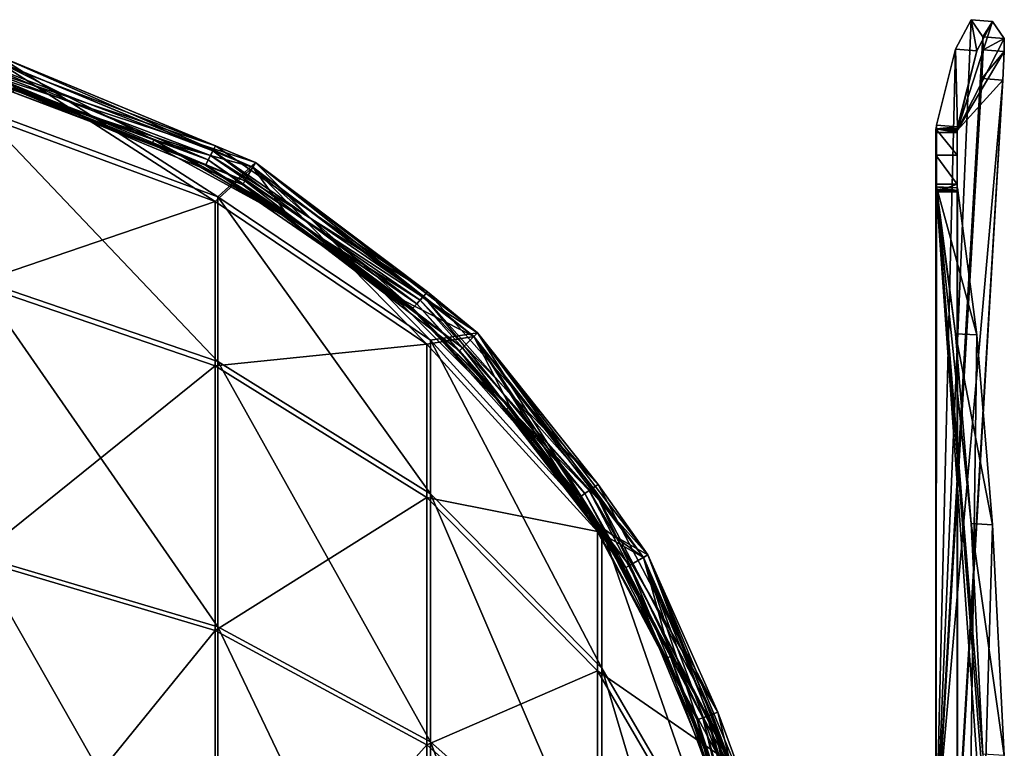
# Model space of a CAD drawing. Extents: x -1448 to 108, y -535 to 375.
# Tile 147 of 147: x -138 to -46, y 307 to 375. Entities that reach past the tile are written whole.
import ezdxf

# ---------------------------------------------------------------- set-up
doc = ezdxf.new("R2010")
doc.units = 0
doc.header["$LTSCALE"] = 33.374815
for name, color, linetype in [('169', 7, 'CONTINUOUS'), ('170', 7, 'CONTINUOUS'), ('183', 7, 'CONTINUOUS'), ('184', 7, 'CONTINUOUS'), ('185', 7, 'CONTINUOUS'), ('186', 7, 'CONTINUOUS'), ('187', 7, 'CONTINUOUS'), ('188', 7, 'CONTINUOUS'), ('189', 7, 'CONTINUOUS'), ('190', 7, 'CONTINUOUS'), ('191', 7, 'CONTINUOUS'), ('192', 7, 'CONTINUOUS'), ('193', 7, 'CONTINUOUS'), ('194', 7, 'CONTINUOUS'), ('446', 7, 'CONTINUOUS'), ('447', 7, 'CONTINUOUS'), ('450', 7, 'CONTINUOUS'), ('476', 7, 'CONTINUOUS'), ('480', 7, 'CONTINUOUS'), ('481', 7, 'CONTINUOUS'), ('482', 7, 'CONTINUOUS'), ('483', 7, 'CONTINUOUS'), ('484', 7, 'CONTINUOUS'), ('485', 7, 'CONTINUOUS'), ('490', 7, 'CONTINUOUS'), ('492', 7, 'CONTINUOUS'), ('493', 7, 'CONTINUOUS'), ('495', 7, 'CONTINUOUS'), ('497', 7, 'CONTINUOUS'), ('499', 7, 'CONTINUOUS'), ('500', 7, 'CONTINUOUS'), ('501', 7, 'CONTINUOUS'), ('502', 7, 'CONTINUOUS'), ('503', 7, 'CONTINUOUS'), ('505', 7, 'CONTINUOUS')]:
    doc.layers.add(name, color=color, linetype=linetype)

msp = doc.modelspace()

# ---------------------------------------------------------------- linework, layer by layer
at = {"layer": '169', "color": 7, "linetype": 'CONTINUOUS'}
for points in [[(-141.949, 366.679, -71.822), (-119.295, 358.301, -73.724), (-139.989, 371.576, -120), (-141.949, 366.679, -71.822)], [(-139.989, 371.576, -120), (-119.295, 358.301, -73.724), (-115.75, 361.536, -120), (-139.989, 371.576, -120)], [(-119.295, 358.301, -73.724), (-141.949, 366.679, -71.822), (-119.295, 342.873, -29.492), (-119.295, 358.301, -73.724)], [(-141.949, 366.679, -71.822), (-141.949, 350.617, -25.772), (-119.295, 342.873, -29.492), (-141.949, 366.679, -71.822)], [(-119.295, 358.301, -73.724), (-99.356, 344.879, -76.772), (-115.75, 361.536, -120), (-119.295, 358.301, -73.724)], [(-115.75, 361.536, -120), (-99.356, 344.879, -76.772), (-94.936, 345.564, -120), (-115.75, 361.536, -120)], [(-99.356, 344.879, -76.772), (-119.295, 358.301, -73.724), (-99.356, 330.468, -35.453), (-99.356, 344.879, -76.772)], [(-119.295, 358.301, -73.724), (-119.295, 342.873, -29.492), (-99.356, 330.468, -35.453), (-119.295, 358.301, -73.724)], [(-141.949, 324.702, 15.544), (-119.295, 317.981, 10.192), (-141.949, 350.617, -25.772), (-141.949, 324.702, 15.544)], [(-141.949, 350.617, -25.772), (-119.295, 317.981, 10.192), (-119.295, 342.873, -29.492), (-141.949, 350.617, -25.772)], [(-99.356, 344.879, -76.772), (-83.29, 327.195, -80.787), (-94.936, 345.564, -120), (-99.356, 344.879, -76.772)], [(-94.936, 345.564, -120), (-83.29, 327.195, -80.787), (-78.964, 324.75, -120), (-94.936, 345.564, -120)], [(-83.29, 327.195, -80.787), (-99.356, 344.879, -76.772), (-83.29, 314.122, -43.307), (-83.29, 327.195, -80.787)], [(-99.356, 344.879, -76.772), (-99.356, 330.468, -35.453), (-83.29, 314.122, -43.307), (-99.356, 344.879, -76.772)], [(-119.295, 317.981, 10.192), (-99.356, 307.215, 1.618), (-119.295, 342.873, -29.492), (-119.295, 317.981, 10.192)], [(-119.295, 342.873, -29.492), (-99.356, 307.215, 1.618), (-99.356, 330.468, -35.453), (-119.295, 342.873, -29.492)], [(-99.356, 307.215, 1.618), (-83.29, 293.029, -9.679), (-99.356, 330.468, -35.453), (-99.356, 307.215, 1.618)], [(-99.356, 330.468, -35.453), (-83.29, 293.029, -9.679), (-83.29, 314.122, -43.307), (-99.356, 330.468, -35.453)], [(-83.29, 327.195, -80.787), (-72.031, 306.274, -85.538), (-78.964, 324.75, -120), (-83.29, 327.195, -80.787)], [(-72.031, 306.274, -85.538), (-83.29, 327.195, -80.787), (-72.031, 294.785, -52.597), (-72.031, 306.274, -85.538)], [(-83.29, 327.195, -80.787), (-83.29, 314.122, -43.307), (-72.031, 294.785, -52.597), (-83.29, 327.195, -80.787)], [(-141.949, 290.235, 50.05), (-119.295, 284.875, 43.335), (-141.949, 324.702, 15.544), (-141.949, 290.235, 50.05)], [(-141.949, 324.702, 15.544), (-119.295, 284.875, 43.335), (-119.295, 317.981, 10.192), (-141.949, 324.702, 15.544)], [(-78.964, 324.75, -120), (-72.031, 306.274, -85.538), (-68.924, 300.511, -120), (-78.964, 324.75, -120)], [(-119.295, 284.875, 43.335), (-99.356, 276.289, 32.579), (-119.295, 317.981, 10.192), (-119.295, 284.875, 43.335)], [(-119.295, 317.981, 10.192), (-99.356, 276.289, 32.579), (-99.356, 307.215, 1.618), (-119.295, 317.981, 10.192)], [(-83.29, 293.029, -9.679), (-72.031, 276.248, -23.043), (-83.29, 314.122, -43.307), (-83.29, 293.029, -9.679)], [(-83.29, 314.122, -43.307), (-72.031, 276.248, -23.043), (-72.031, 294.785, -52.597), (-83.29, 314.122, -43.307)], [(-99.356, 276.289, 32.579), (-83.29, 264.976, 18.405), (-99.356, 307.215, 1.618), (-99.356, 276.289, 32.579)], [(-99.356, 307.215, 1.618), (-83.29, 264.976, 18.405), (-83.29, 293.029, -9.679), (-99.356, 307.215, 1.618)]]:
    msp.add_3dface(points, dxfattribs=at)
at = {"layer": '170', "color": 7, "linetype": 'CONTINUOUS'}
for points in [[(-142.068, 366.205, -71.93), (-140.118, 371.093, -120), (-119.528, 357.869, -73.822), (-142.068, 366.205, -71.93)], [(-140.118, 371.093, -120), (-116, 361.103, -120), (-119.528, 357.869, -73.822), (-140.118, 371.093, -120)], [(-142.068, 366.205, -71.93), (-119.528, 357.869, -73.822), (-142.068, 350.18, -25.982), (-142.068, 366.205, -71.93)], [(-119.528, 357.869, -73.822), (-116, 361.103, -120), (-99.688, 344.514, -76.855), (-119.528, 357.869, -73.822)], [(-116, 361.103, -120), (-95.289, 345.211, -120), (-99.688, 344.514, -76.855), (-116, 361.103, -120)], [(-119.528, 357.869, -73.822), (-119.528, 342.474, -29.684), (-142.068, 350.18, -25.982), (-119.528, 357.869, -73.822)], [(-119.528, 357.869, -73.822), (-99.688, 344.514, -76.855), (-119.528, 342.474, -29.684), (-119.528, 357.869, -73.822)], [(-119.528, 342.474, -29.684), (-142.068, 324.322, 15.242), (-142.068, 350.18, -25.982), (-119.528, 342.474, -29.684)], [(-99.688, 344.514, -76.855), (-99.688, 330.131, -35.615), (-119.528, 342.474, -29.684), (-99.688, 344.514, -76.855)], [(-99.688, 344.514, -76.855), (-95.289, 345.211, -120), (-83.702, 326.918, -80.85), (-99.688, 344.514, -76.855)], [(-99.688, 344.514, -76.855), (-83.702, 326.918, -80.85), (-99.688, 330.131, -35.615), (-99.688, 344.514, -76.855)], [(-95.289, 345.211, -120), (-79.397, 324.5, -120), (-83.702, 326.918, -80.85), (-95.289, 345.211, -120)], [(-119.528, 317.635, 9.916), (-142.068, 324.322, 15.242), (-119.528, 342.474, -29.684), (-119.528, 317.635, 9.916)], [(-99.688, 330.131, -35.615), (-119.528, 317.635, 9.916), (-119.528, 342.474, -29.684), (-99.688, 330.131, -35.615)], [(-99.688, 306.922, 1.385), (-119.528, 317.635, 9.916), (-99.688, 330.131, -35.615), (-99.688, 306.922, 1.385)], [(-83.702, 326.918, -80.85), (-83.702, 313.866, -43.43), (-99.688, 330.131, -35.615), (-83.702, 326.918, -80.85)], [(-83.702, 313.866, -43.43), (-99.688, 306.922, 1.385), (-99.688, 330.131, -35.615), (-83.702, 313.866, -43.43)], [(-83.702, 326.918, -80.85), (-79.397, 324.5, -120), (-72.498, 306.101, -85.577), (-83.702, 326.918, -80.85)], [(-83.702, 326.918, -80.85), (-72.498, 306.101, -85.577), (-83.702, 313.866, -43.43), (-83.702, 326.918, -80.85)], [(-119.528, 317.635, 9.916), (-142.068, 289.932, 49.67), (-142.068, 324.322, 15.242), (-119.528, 317.635, 9.916)], [(-79.397, 324.5, -120), (-69.407, 300.382, -120), (-72.498, 306.101, -85.577), (-79.397, 324.5, -120)], [(-119.528, 284.599, 42.989), (-142.068, 289.932, 49.67), (-119.528, 317.635, 9.916), (-119.528, 284.599, 42.989)], [(-99.688, 306.922, 1.385), (-119.528, 284.599, 42.989), (-119.528, 317.635, 9.916), (-99.688, 306.922, 1.385)], [(-83.702, 292.807, -9.856), (-99.688, 306.922, 1.385), (-83.702, 313.866, -43.43), (-83.702, 292.807, -9.856)], [(-72.498, 306.101, -85.577), (-72.498, 294.626, -52.674), (-83.702, 313.866, -43.43), (-72.498, 306.101, -85.577)], [(-72.498, 294.626, -52.674), (-83.702, 292.807, -9.856), (-83.702, 313.866, -43.43), (-72.498, 294.626, -52.674)], [(-99.688, 276.056, 32.286), (-119.528, 284.599, 42.989), (-99.688, 306.922, 1.385), (-99.688, 276.056, 32.286)], [(-83.702, 292.807, -9.856), (-99.688, 276.056, 32.286), (-99.688, 306.922, 1.385), (-83.702, 292.807, -9.856)]]:
    msp.add_3dface(points, dxfattribs=at)
at = {"layer": '183', "color": 7, "linetype": 'CONTINUOUS'}
for points in [[(-116, 361.103, -120), (-140.118, 371.093, -120), (-125.284, 363.657, -123.142), (-116, 361.103, -120)], [(-125.284, 363.657, -123.142), (-140.118, 371.093, -120), (-138.386, 368.544, -123.142), (-125.284, 363.657, -123.142)], [(-113.01, 356.955, -123.142), (-116, 361.103, -120), (-125.284, 363.657, -123.142), (-113.01, 356.955, -123.142)], [(-95.289, 345.211, -120), (-116, 361.103, -120), (-101.815, 348.574, -123.142), (-95.289, 345.211, -120)], [(-101.815, 348.574, -123.142), (-116, 361.103, -120), (-113.01, 356.955, -123.142), (-101.815, 348.574, -123.142)], [(-91.926, 338.685, -123.142), (-95.289, 345.211, -120), (-101.815, 348.574, -123.142), (-91.926, 338.685, -123.142)], [(-79.397, 324.5, -120), (-95.289, 345.211, -120), (-83.545, 327.49, -123.142), (-79.397, 324.5, -120)], [(-83.545, 327.49, -123.142), (-95.289, 345.211, -120), (-91.926, 338.685, -123.142), (-83.545, 327.49, -123.142)], [(-76.843, 315.216, -123.142), (-79.397, 324.5, -120), (-83.545, 327.49, -123.142), (-76.843, 315.216, -123.142)], [(-69.407, 300.382, -120), (-79.397, 324.5, -120), (-71.956, 302.114, -123.142), (-69.407, 300.382, -120)], [(-71.956, 302.114, -123.142), (-79.397, 324.5, -120), (-76.843, 315.216, -123.142), (-71.956, 302.114, -123.142)]]:
    msp.add_3dface(points, dxfattribs=at)
at = {"layer": '184', "color": 7, "linetype": 'CONTINUOUS'}
for points in [[(-125.456, 363.28, -135.615), (-138.386, 368.544, -123.142), (-138.503, 368.146, -135.615), (-125.456, 363.28, -135.615)], [(-125.284, 363.657, -123.142), (-138.386, 368.544, -123.142), (-125.456, 363.28, -135.615), (-125.284, 363.657, -123.142)], [(-113.234, 356.606, -135.615), (-125.284, 363.657, -123.142), (-125.456, 363.28, -135.615), (-113.234, 356.606, -135.615)], [(-113.01, 356.955, -123.142), (-125.284, 363.657, -123.142), (-113.234, 356.606, -135.615), (-113.01, 356.955, -123.142)], [(-102.086, 348.261, -135.615), (-113.01, 356.955, -123.142), (-113.234, 356.606, -135.615), (-102.086, 348.261, -135.615)], [(-101.815, 348.574, -123.142), (-113.01, 356.955, -123.142), (-102.086, 348.261, -135.615), (-101.815, 348.574, -123.142)], [(-92.239, 338.414, -135.615), (-101.815, 348.574, -123.142), (-102.086, 348.261, -135.615), (-92.239, 338.414, -135.615)], [(-91.926, 338.685, -123.142), (-101.815, 348.574, -123.142), (-92.239, 338.414, -135.615), (-91.926, 338.685, -123.142)], [(-83.894, 327.266, -135.615), (-91.926, 338.685, -123.142), (-92.239, 338.414, -135.615), (-83.894, 327.266, -135.615)], [(-83.545, 327.49, -123.142), (-91.926, 338.685, -123.142), (-83.894, 327.266, -135.615), (-83.545, 327.49, -123.142)], [(-77.22, 315.044, -135.615), (-83.545, 327.49, -123.142), (-83.894, 327.266, -135.615), (-77.22, 315.044, -135.615)], [(-76.843, 315.216, -123.142), (-83.545, 327.49, -123.142), (-77.22, 315.044, -135.615), (-76.843, 315.216, -123.142)], [(-72.354, 301.997, -135.615), (-76.843, 315.216, -123.142), (-77.22, 315.044, -135.615), (-72.354, 301.997, -135.615)], [(-71.956, 302.114, -123.142), (-76.843, 315.216, -123.142), (-72.354, 301.997, -135.615), (-71.956, 302.114, -123.142)]]:
    msp.add_3dface(points, dxfattribs=at)
at = {"layer": '185', "color": 7, "linetype": 'CONTINUOUS'}
for points in [[(-125.456, 363.28, -135.615), (-138.503, 368.146, -135.615), (-125.456, 363.28, -144.947), (-125.456, 363.28, -135.615)], [(-125.456, 363.28, -144.947), (-138.503, 368.146, -135.615), (-138.503, 368.146, -144.947), (-125.456, 363.28, -144.947)], [(-113.234, 356.606, -135.615), (-125.456, 363.28, -135.615), (-113.234, 356.606, -144.947), (-113.234, 356.606, -135.615)], [(-113.234, 356.606, -144.947), (-125.456, 363.28, -135.615), (-125.456, 363.28, -144.947), (-113.234, 356.606, -144.947)], [(-102.086, 348.261, -135.615), (-113.234, 356.606, -135.615), (-102.086, 348.261, -144.947), (-102.086, 348.261, -135.615)], [(-102.086, 348.261, -144.947), (-113.234, 356.606, -135.615), (-113.234, 356.606, -144.947), (-102.086, 348.261, -144.947)], [(-92.239, 338.414, -135.615), (-102.086, 348.261, -135.615), (-92.239, 338.414, -144.947), (-92.239, 338.414, -135.615)], [(-92.239, 338.414, -144.947), (-102.086, 348.261, -135.615), (-102.086, 348.261, -144.947), (-92.239, 338.414, -144.947)], [(-83.894, 327.266, -135.615), (-92.239, 338.414, -135.615), (-83.894, 327.266, -144.947), (-83.894, 327.266, -135.615)], [(-83.894, 327.266, -144.947), (-92.239, 338.414, -135.615), (-92.239, 338.414, -144.947), (-83.894, 327.266, -144.947)], [(-77.22, 315.044, -135.615), (-83.894, 327.266, -135.615), (-77.22, 315.044, -144.947), (-77.22, 315.044, -135.615)], [(-77.22, 315.044, -144.947), (-83.894, 327.266, -135.615), (-83.894, 327.266, -144.947), (-77.22, 315.044, -144.947)], [(-72.354, 301.997, -135.615), (-77.22, 315.044, -135.615), (-72.354, 301.997, -144.947), (-72.354, 301.997, -135.615)], [(-72.354, 301.997, -144.947), (-77.22, 315.044, -135.615), (-77.22, 315.044, -144.947), (-72.354, 301.997, -144.947)]]:
    msp.add_3dface(points, dxfattribs=at)
at = {"layer": '186', "color": 7, "linetype": 'CONTINUOUS'}
for points in [[(-119.492, 363.114, -145.971), (-142.296, 370.673, -146.397), (-142.05, 371.669, -145.971), (-119.492, 363.114, -145.971)], [(-119.492, 363.114, -145.971), (-142.05, 371.669, -145.971), (-139.989, 371.575, -144.947), (-119.492, 363.114, -145.971)], [(-115.75, 361.535, -144.947), (-119.492, 363.114, -145.971), (-139.989, 371.575, -144.947), (-115.75, 361.535, -144.947)], [(-119.969, 362.205, -146.397), (-142.541, 369.676, -145.972), (-142.296, 370.673, -146.397), (-119.969, 362.205, -146.397)], [(-119.969, 362.205, -146.397), (-142.296, 370.673, -146.397), (-119.492, 363.114, -145.971), (-119.969, 362.205, -146.397)], [(-120.446, 361.296, -145.972), (-138.503, 368.146, -144.947), (-142.541, 369.676, -145.972), (-120.446, 361.296, -145.972)], [(-120.446, 361.296, -145.972), (-142.541, 369.676, -145.972), (-119.969, 362.205, -146.397), (-120.446, 361.296, -145.972)], [(-125.456, 363.28, -144.947), (-138.503, 368.146, -144.947), (-120.446, 361.296, -145.972), (-125.456, 363.28, -144.947)], [(-113.234, 356.606, -144.947), (-125.456, 363.28, -144.947), (-120.446, 361.296, -145.972), (-113.234, 356.606, -144.947)], [(-99.637, 349.409, -145.971), (-119.969, 362.205, -146.397), (-119.492, 363.114, -145.971), (-99.637, 349.409, -145.971)], [(-99.637, 349.409, -145.971), (-119.492, 363.114, -145.971), (-115.75, 361.535, -144.947), (-99.637, 349.409, -145.971)], [(-100.317, 348.641, -146.397), (-120.446, 361.296, -145.972), (-119.969, 362.205, -146.397), (-100.317, 348.641, -146.397)], [(-100.317, 348.641, -146.397), (-119.969, 362.205, -146.397), (-99.637, 349.409, -145.971), (-100.317, 348.641, -146.397)], [(-100.998, 347.872, -145.972), (-113.234, 356.606, -144.947), (-120.446, 361.296, -145.972), (-100.998, 347.872, -145.972)], [(-100.998, 347.872, -145.972), (-120.446, 361.296, -145.972), (-100.317, 348.641, -146.397), (-100.998, 347.872, -145.972)], [(-94.936, 345.564, -144.947), (-99.637, 349.409, -145.971), (-115.75, 361.535, -144.947), (-94.936, 345.564, -144.947)], [(-102.086, 348.261, -144.947), (-113.234, 356.606, -144.947), (-100.998, 347.872, -145.972), (-102.086, 348.261, -144.947)], [(-83.638, 331.35, -145.971), (-100.317, 348.641, -146.397), (-99.637, 349.409, -145.971), (-83.638, 331.35, -145.971)], [(-83.638, 331.35, -145.971), (-99.637, 349.409, -145.971), (-94.936, 345.564, -144.947), (-83.638, 331.35, -145.971)], [(-92.239, 338.414, -144.947), (-102.086, 348.261, -144.947), (-100.998, 347.872, -145.972), (-92.239, 338.414, -144.947)], [(-84.483, 330.767, -146.397), (-100.998, 347.872, -145.972), (-100.317, 348.641, -146.397), (-84.483, 330.767, -146.397)], [(-84.483, 330.767, -146.397), (-100.317, 348.641, -146.397), (-83.638, 331.35, -145.971), (-84.483, 330.767, -146.397)], [(-85.327, 330.184, -145.972), (-92.239, 338.414, -144.947), (-100.998, 347.872, -145.972), (-85.327, 330.184, -145.972)], [(-85.327, 330.184, -145.972), (-100.998, 347.872, -145.972), (-84.483, 330.767, -146.397), (-85.327, 330.184, -145.972)], [(-78.965, 324.75, -144.947), (-83.638, 331.35, -145.971), (-94.936, 345.564, -144.947), (-78.965, 324.75, -144.947)], [(-83.894, 327.266, -144.947), (-92.239, 338.414, -144.947), (-85.327, 330.184, -145.972), (-83.894, 327.266, -144.947)], [(-73.386, 309.624, -146.397), (-85.327, 330.184, -145.972), (-84.483, 330.767, -146.397), (-73.386, 309.624, -146.397)], [(-72.427, 309.988, -145.971), (-84.483, 330.767, -146.397), (-83.638, 331.35, -145.971), (-72.427, 309.988, -145.971)], [(-73.386, 309.624, -146.397), (-84.483, 330.767, -146.397), (-72.427, 309.988, -145.971), (-73.386, 309.624, -146.397)], [(-72.427, 309.988, -145.971), (-83.638, 331.35, -145.971), (-78.965, 324.75, -144.947), (-72.427, 309.988, -145.971)], [(-74.345, 309.26, -145.972), (-83.894, 327.266, -144.947), (-85.327, 330.184, -145.972), (-74.345, 309.26, -145.972)], [(-74.345, 309.26, -145.972), (-85.327, 330.184, -145.972), (-73.386, 309.624, -146.397), (-74.345, 309.26, -145.972)], [(-77.22, 315.044, -144.947), (-83.894, 327.266, -144.947), (-74.345, 309.26, -145.972), (-77.22, 315.044, -144.947)], [(-68.925, 300.511, -144.947), (-72.427, 309.988, -145.971), (-78.965, 324.75, -144.947), (-68.925, 300.511, -144.947)], [(-72.354, 301.997, -144.947), (-77.22, 315.044, -144.947), (-74.345, 309.26, -145.972), (-72.354, 301.997, -144.947)], [(-67.671, 286.439, -146.397), (-74.345, 309.26, -145.972), (-73.386, 309.624, -146.397), (-67.671, 286.439, -146.397)], [(-68.69, 286.316, -145.972), (-72.354, 301.997, -144.947), (-74.345, 309.26, -145.972), (-68.69, 286.316, -145.972)], [(-68.69, 286.316, -145.972), (-74.345, 309.26, -145.972), (-67.671, 286.439, -146.397), (-68.69, 286.316, -145.972)], [(-66.653, 286.563, -145.971), (-73.386, 309.624, -146.397), (-72.427, 309.988, -145.971), (-66.653, 286.563, -145.971)], [(-67.671, 286.439, -146.397), (-73.386, 309.624, -146.397), (-66.653, 286.563, -145.971), (-67.671, 286.439, -146.397)], [(-66.653, 286.563, -145.971), (-72.427, 309.988, -145.971), (-68.925, 300.511, -144.947), (-66.653, 286.563, -145.971)]]:
    msp.add_3dface(points, dxfattribs=at)
at = {"layer": '187', "color": 7, "linetype": 'CONTINUOUS'}
for points in [[(-115.75, 361.535, -144.947), (-139.989, 371.575, -144.947), (-115.749, 361.535, -140.397), (-115.75, 361.535, -144.947)], [(-115.749, 361.535, -140.397), (-139.989, 371.575, -144.947), (-139.989, 371.575, -140.397), (-115.749, 361.535, -140.397)], [(-94.936, 345.564, -144.947), (-115.75, 361.535, -144.947), (-94.936, 345.565, -140.397), (-94.936, 345.564, -144.947)], [(-94.936, 345.565, -140.397), (-115.75, 361.535, -144.947), (-115.749, 361.535, -140.397), (-94.936, 345.565, -140.397)], [(-78.964, 324.749, -140.397), (-94.936, 345.564, -144.947), (-94.936, 345.565, -140.397), (-78.964, 324.749, -140.397)], [(-78.965, 324.75, -144.947), (-94.936, 345.564, -144.947), (-78.964, 324.749, -140.397), (-78.965, 324.75, -144.947)], [(-68.925, 300.511, -144.947), (-78.965, 324.75, -144.947), (-68.925, 300.512, -140.397), (-68.925, 300.511, -144.947)], [(-68.925, 300.512, -140.397), (-78.965, 324.75, -144.947), (-78.964, 324.749, -140.397), (-68.925, 300.512, -140.397)]]:
    msp.add_3dface(points, dxfattribs=at)
at = {"layer": '188', "color": 7, "linetype": 'CONTINUOUS'}
for points in [[(-115.999, 361.102, -140.397), (-139.989, 371.575, -140.397), (-140.118, 371.092, -140.397), (-115.999, 361.102, -140.397)], [(-115.749, 361.535, -140.397), (-139.989, 371.575, -140.397), (-115.999, 361.102, -140.397), (-115.749, 361.535, -140.397)], [(-95.29, 345.211, -140.397), (-115.749, 361.535, -140.397), (-115.999, 361.102, -140.397), (-95.29, 345.211, -140.397)], [(-94.936, 345.565, -140.397), (-115.749, 361.535, -140.397), (-95.29, 345.211, -140.397), (-94.936, 345.565, -140.397)], [(-79.397, 324.499, -140.397), (-94.936, 345.565, -140.397), (-95.29, 345.211, -140.397), (-79.397, 324.499, -140.397)], [(-78.964, 324.749, -140.397), (-94.936, 345.565, -140.397), (-79.397, 324.499, -140.397), (-78.964, 324.749, -140.397)], [(-69.408, 300.382, -140.397), (-78.964, 324.749, -140.397), (-79.397, 324.499, -140.397), (-69.408, 300.382, -140.397)], [(-68.925, 300.512, -140.397), (-78.964, 324.749, -140.397), (-69.408, 300.382, -140.397), (-68.925, 300.512, -140.397)]]:
    msp.add_3dface(points, dxfattribs=at)
at = {"layer": '189', "color": 7, "linetype": 'CONTINUOUS'}
for points in [[(-115.999, 361.102, -140.397), (-140.118, 371.092, -140.397), (-116, 361.102, -144.947), (-115.999, 361.102, -140.397)], [(-116, 361.102, -144.947), (-140.118, 371.092, -140.397), (-140.118, 371.092, -144.947), (-116, 361.102, -144.947)], [(-95.289, 345.211, -144.947), (-115.999, 361.102, -140.397), (-116, 361.102, -144.947), (-95.289, 345.211, -144.947)], [(-95.29, 345.211, -140.397), (-115.999, 361.102, -140.397), (-95.289, 345.211, -144.947), (-95.29, 345.211, -140.397)], [(-79.397, 324.499, -140.397), (-95.29, 345.211, -140.397), (-79.398, 324.5, -144.947), (-79.397, 324.499, -140.397)], [(-79.398, 324.5, -144.947), (-95.29, 345.211, -140.397), (-95.289, 345.211, -144.947), (-79.398, 324.5, -144.947)], [(-69.408, 300.382, -144.947), (-79.397, 324.499, -140.397), (-79.398, 324.5, -144.947), (-69.408, 300.382, -144.947)], [(-69.408, 300.382, -140.397), (-79.397, 324.499, -140.397), (-69.408, 300.382, -144.947), (-69.408, 300.382, -140.397)]]:
    msp.add_3dface(points, dxfattribs=at)
at = {"layer": '190', "color": 7, "linetype": 'CONTINUOUS'}
for points in [[(-120.19, 361.784, -145.77), (-142.182, 371.134, -145.769), (-142.409, 370.21, -145.77), (-120.19, 361.784, -145.77)], [(-119.748, 362.626, -145.769), (-140.118, 371.092, -144.947), (-142.182, 371.134, -145.769), (-119.748, 362.626, -145.769)], [(-119.748, 362.626, -145.769), (-142.182, 371.134, -145.769), (-120.19, 361.784, -145.77), (-119.748, 362.626, -145.769)], [(-116, 361.102, -144.947), (-140.118, 371.092, -144.947), (-119.748, 362.626, -145.769), (-116, 361.102, -144.947)], [(-120.19, 361.784, -145.77), (-142.409, 370.21, -145.77), (-140.61, 369.257, -144.947), (-120.19, 361.784, -145.77)], [(-116.95, 359.457, -144.947), (-120.19, 361.784, -145.77), (-140.61, 369.257, -144.947), (-116.95, 359.457, -144.947)], [(-100.633, 348.284, -145.77), (-119.748, 362.626, -145.769), (-120.19, 361.784, -145.77), (-100.633, 348.284, -145.77)], [(-100.002, 348.996, -145.769), (-116, 361.102, -144.947), (-119.748, 362.626, -145.769), (-100.002, 348.996, -145.769)], [(-100.002, 348.996, -145.769), (-119.748, 362.626, -145.769), (-100.633, 348.284, -145.77), (-100.002, 348.996, -145.769)], [(-100.633, 348.284, -145.77), (-120.19, 361.784, -145.77), (-116.95, 359.457, -144.947), (-100.633, 348.284, -145.77)], [(-95.289, 345.211, -144.947), (-116, 361.102, -144.947), (-100.002, 348.996, -145.769), (-95.289, 345.211, -144.947)], [(-96.633, 343.867, -144.947), (-100.633, 348.284, -145.77), (-116.95, 359.457, -144.947), (-96.633, 343.867, -144.947)], [(-84.874, 330.497, -145.77), (-100.002, 348.996, -145.769), (-100.633, 348.284, -145.77), (-84.874, 330.497, -145.77)], [(-84.092, 331.037, -145.769), (-95.289, 345.211, -144.947), (-100.002, 348.996, -145.769), (-84.092, 331.037, -145.769)], [(-84.092, 331.037, -145.769), (-100.002, 348.996, -145.769), (-84.874, 330.497, -145.77), (-84.092, 331.037, -145.769)], [(-84.874, 330.497, -145.77), (-100.633, 348.284, -145.77), (-96.633, 343.867, -144.947), (-84.874, 330.497, -145.77)], [(-79.398, 324.5, -144.947), (-95.289, 345.211, -144.947), (-84.092, 331.037, -145.769), (-79.398, 324.5, -144.947)], [(-81.043, 323.55, -144.947), (-84.874, 330.497, -145.77), (-96.633, 343.867, -144.947), (-81.043, 323.55, -144.947)], [(-73.831, 309.455, -145.77), (-84.092, 331.037, -145.769), (-84.874, 330.497, -145.77), (-73.831, 309.455, -145.77)], [(-73.831, 309.455, -145.77), (-84.874, 330.497, -145.77), (-81.043, 323.55, -144.947), (-73.831, 309.455, -145.77)], [(-72.942, 309.792, -145.769), (-79.398, 324.5, -144.947), (-84.092, 331.037, -145.769), (-72.942, 309.792, -145.769)], [(-72.942, 309.792, -145.769), (-84.092, 331.037, -145.769), (-73.831, 309.455, -145.77), (-72.942, 309.792, -145.769)], [(-69.408, 300.382, -144.947), (-79.398, 324.5, -144.947), (-72.942, 309.792, -145.769), (-69.408, 300.382, -144.947)], [(-71.243, 299.89, -144.947), (-73.831, 309.455, -145.77), (-81.043, 323.55, -144.947), (-71.243, 299.89, -144.947)], [(-68.144, 286.382, -145.77), (-72.942, 309.792, -145.769), (-73.831, 309.455, -145.77), (-68.144, 286.382, -145.77)], [(-68.144, 286.382, -145.77), (-73.831, 309.455, -145.77), (-71.243, 299.89, -144.947), (-68.144, 286.382, -145.77)], [(-67.2, 286.497, -145.769), (-69.408, 300.382, -144.947), (-72.942, 309.792, -145.769), (-67.2, 286.497, -145.769)], [(-67.2, 286.497, -145.769), (-72.942, 309.792, -145.769), (-68.144, 286.382, -145.77), (-67.2, 286.497, -145.769)]]:
    msp.add_3dface(points, dxfattribs=at)
at = {"layer": '191', "color": 7, "linetype": 'CONTINUOUS'}
for points in [[(-116.95, 359.457, -144.947), (-140.61, 369.257, -144.947), (-116.95, 359.457, -135.623), (-116.95, 359.457, -144.947)], [(-116.95, 359.457, -135.623), (-140.61, 369.257, -144.947), (-140.61, 369.257, -135.623), (-116.95, 359.457, -135.623)], [(-96.633, 343.867, -144.947), (-116.95, 359.457, -144.947), (-96.633, 343.867, -135.623), (-96.633, 343.867, -144.947)], [(-96.633, 343.867, -135.623), (-116.95, 359.457, -144.947), (-116.95, 359.457, -135.623), (-96.633, 343.867, -135.623)], [(-81.043, 323.55, -144.947), (-96.633, 343.867, -144.947), (-81.043, 323.55, -135.623), (-81.043, 323.55, -144.947)], [(-81.043, 323.55, -135.623), (-96.633, 343.867, -144.947), (-96.633, 343.867, -135.623), (-81.043, 323.55, -135.623)], [(-71.243, 299.89, -144.947), (-81.043, 323.55, -144.947), (-71.243, 299.89, -135.623), (-71.243, 299.89, -144.947)], [(-71.243, 299.89, -135.623), (-81.043, 323.55, -144.947), (-81.043, 323.55, -135.623), (-71.243, 299.89, -135.623)]]:
    msp.add_3dface(points, dxfattribs=at)
at = {"layer": '192', "color": 7, "linetype": 'CONTINUOUS'}
for points in [[(-116.745, 359.811, -123.294), (-140.61, 369.257, -135.623), (-140.504, 369.652, -123.294), (-116.745, 359.811, -123.294)], [(-116.95, 359.457, -135.623), (-140.61, 369.257, -135.623), (-116.745, 359.811, -123.294), (-116.95, 359.457, -135.623)], [(-96.344, 344.156, -123.294), (-116.95, 359.457, -135.623), (-116.745, 359.811, -123.294), (-96.344, 344.156, -123.294)], [(-96.633, 343.867, -135.623), (-116.95, 359.457, -135.623), (-96.344, 344.156, -123.294), (-96.633, 343.867, -135.623)], [(-80.689, 323.755, -123.294), (-96.633, 343.867, -135.623), (-96.344, 344.156, -123.294), (-80.689, 323.755, -123.294)], [(-81.043, 323.55, -135.623), (-96.633, 343.867, -135.623), (-80.689, 323.755, -123.294), (-81.043, 323.55, -135.623)], [(-70.848, 299.996, -123.294), (-81.043, 323.55, -135.623), (-80.689, 323.755, -123.294), (-70.848, 299.996, -123.294)], [(-71.243, 299.89, -135.623), (-81.043, 323.55, -135.623), (-70.848, 299.996, -123.294), (-71.243, 299.89, -135.623)]]:
    msp.add_3dface(points, dxfattribs=at)
at = {"layer": '193', "color": 7, "linetype": 'CONTINUOUS'}
for points in [[(-115.75, 361.536, -120.145), (-140.504, 369.652, -123.294), (-139.989, 371.576, -120.145), (-115.75, 361.536, -120.145)], [(-116.745, 359.811, -123.294), (-140.504, 369.652, -123.294), (-115.75, 361.536, -120.145), (-116.745, 359.811, -123.294)], [(-94.936, 345.564, -120.145), (-116.745, 359.811, -123.294), (-115.75, 361.536, -120.145), (-94.936, 345.564, -120.145)], [(-96.344, 344.156, -123.294), (-116.745, 359.811, -123.294), (-94.936, 345.564, -120.145), (-96.344, 344.156, -123.294)], [(-78.964, 324.75, -120.145), (-96.344, 344.156, -123.294), (-94.936, 345.564, -120.145), (-78.964, 324.75, -120.145)], [(-80.689, 323.755, -123.294), (-96.344, 344.156, -123.294), (-78.964, 324.75, -120.145), (-80.689, 323.755, -123.294)], [(-68.924, 300.511, -120.145), (-80.689, 323.755, -123.294), (-78.964, 324.75, -120.145), (-68.924, 300.511, -120.145)], [(-70.848, 299.996, -123.294), (-80.689, 323.755, -123.294), (-68.924, 300.511, -120.145), (-70.848, 299.996, -123.294)]]:
    msp.add_3dface(points, dxfattribs=at)
at = {"layer": '194', "color": 7, "linetype": 'CONTINUOUS'}
for points in [[(-139.989, 371.576, -120), (-115.75, 361.536, -120), (-139.989, 371.576, -120.145), (-139.989, 371.576, -120)], [(-115.75, 361.536, -120), (-115.75, 361.536, -120.145), (-139.989, 371.576, -120.145), (-115.75, 361.536, -120)], [(-115.75, 361.536, -120), (-94.936, 345.564, -120), (-115.75, 361.536, -120.145), (-115.75, 361.536, -120)], [(-94.936, 345.564, -120), (-94.936, 345.564, -120.145), (-115.75, 361.536, -120.145), (-94.936, 345.564, -120)], [(-94.936, 345.564, -120), (-78.964, 324.75, -120), (-94.936, 345.564, -120.145), (-94.936, 345.564, -120)], [(-78.964, 324.75, -120), (-78.964, 324.75, -120.145), (-94.936, 345.564, -120.145), (-78.964, 324.75, -120)], [(-78.964, 324.75, -120), (-68.924, 300.511, -120), (-78.964, 324.75, -120.145), (-78.964, 324.75, -120)], [(-68.924, 300.511, -120), (-68.924, 300.511, -120.145), (-78.964, 324.75, -120.145), (-68.924, 300.511, -120)]]:
    msp.add_3dface(points, dxfattribs=at)
at = {"layer": '446', "color": 7, "linetype": 'CONTINUOUS'}
for points in [[(-49.977, 364.682, -87.363), (-49.977, 364.362, -86.503), (-49.977, 255.51, -57.816), (-49.977, 364.682, -87.363)], [(-49.977, 362.222, -97.058), (-49.977, 364.682, -87.363), (-49.977, 249.209, -66.775), (-49.977, 362.222, -97.058)], [(-49.977, 249.209, -66.775), (-49.977, 364.682, -87.363), (-49.977, 250.74, -60.775), (-49.977, 249.209, -66.775)], [(-49.977, 250.74, -60.775), (-49.977, 364.682, -87.363), (-49.977, 252.519, -58.318), (-49.977, 250.74, -60.775)], [(-49.977, 252.519, -58.318), (-49.977, 364.682, -87.363), (-49.977, 255.51, -57.816), (-49.977, 252.519, -58.318)], [(-49.977, 364.362, -86.503), (-49.977, 297.633, 93.319), (-49.977, 294.076, -23.333), (-49.977, 364.362, -86.503)], [(-49.977, 255.51, -57.816), (-49.977, 364.362, -86.503), (-49.977, 285.769, -64.663), (-49.977, 255.51, -57.816)], [(-49.977, 285.769, -64.663), (-49.977, 364.362, -86.503), (-49.977, 287.283, -64.4), (-49.977, 285.769, -64.663)], [(-49.977, 287.283, -64.4), (-49.977, 364.362, -86.503), (-49.977, 288.164, -63.14), (-49.977, 287.283, -64.4)], [(-49.977, 288.164, -63.14), (-49.977, 364.362, -86.503), (-49.977, 294.076, -23.333), (-49.977, 288.164, -63.14)], [(-49.977, 359.505, -106.682), (-49.977, 362.222, -97.058), (-49.977, 247.847, -75.754), (-49.977, 359.505, -106.682)], [(-49.977, 247.847, -75.754), (-49.977, 362.222, -97.058), (-49.977, 247.534, -72.737), (-49.977, 247.847, -75.754)], [(-49.977, 247.534, -72.737), (-49.977, 362.222, -97.058), (-49.977, 249.209, -66.775), (-49.977, 247.534, -72.737)], [(-49.977, 358.799, -107.267), (-49.977, 359.505, -106.682), (-49.977, 250.186, -77.685), (-49.977, 358.799, -107.267)], [(-49.977, 250.186, -77.685), (-49.977, 359.505, -106.682), (-49.977, 247.847, -75.754), (-49.977, 250.186, -77.685)], [(-49.977, 211.098, -229.633), (-49.977, 358.799, -107.267), (-49.977, 201.983, -220.426), (-49.977, 211.098, -229.633)], [(-49.977, 201.983, -220.426), (-49.977, 358.799, -107.267), (-49.977, 200.935, -217.576), (-49.977, 201.983, -220.426)], [(-49.977, 200.935, -217.576), (-49.977, 358.799, -107.267), (-49.977, 202.191, -214.811), (-49.977, 200.935, -217.576)], [(-49.977, 202.191, -214.811), (-49.977, 358.799, -107.267), (-49.977, 202.832, -214.206), (-49.977, 202.191, -214.811)], [(-49.977, 202.832, -214.206), (-49.977, 358.799, -107.267), (-49.977, 203.471, -213.599), (-49.977, 202.832, -214.206)], [(-49.977, 203.471, -213.599), (-49.977, 358.799, -107.267), (-49.977, 204.091, -212.193), (-49.977, 203.471, -213.599)], [(-49.977, 204.091, -212.193), (-49.977, 358.799, -107.267), (-49.977, 203.53, -210.762), (-49.977, 204.091, -212.193)], [(-49.977, 203.53, -210.762), (-49.977, 358.799, -107.267), (-49.977, 222.271, -193.96), (-49.977, 203.53, -210.762)], [(-49.977, 222.271, -193.96), (-49.977, 358.799, -107.267), (-49.977, 246.602, -161.903), (-49.977, 222.271, -193.96)], [(-49.977, 246.602, -161.903), (-49.977, 358.799, -107.267), (-49.977, 266.343, -126.832), (-49.977, 246.602, -161.903)], [(-49.977, 266.343, -126.832), (-49.977, 358.799, -107.267), (-49.977, 281.127, -89.401), (-49.977, 266.343, -126.832)], [(-49.977, 281.127, -89.401), (-49.977, 358.799, -107.267), (-49.977, 280.994, -87.87), (-49.977, 281.127, -89.401)], [(-49.977, 280.994, -87.87), (-49.977, 358.799, -107.267), (-49.977, 279.814, -86.885), (-49.977, 280.994, -87.87)], [(-49.977, 279.814, -86.885), (-49.977, 358.799, -107.267), (-49.977, 250.186, -77.685), (-49.977, 279.814, -86.885)]]:
    msp.add_3dface(points, dxfattribs=at)
at = {"layer": '447', "color": 7, "linetype": 'CONTINUOUS'}
for points in [[(-51.977, 255.51, -57.816), (-51.977, 364.362, -86.503), (-51.977, 364.682, -87.363), (-51.977, 255.51, -57.816)], [(-51.977, 252.519, -58.318), (-51.977, 255.51, -57.816), (-51.977, 364.682, -87.363), (-51.977, 252.519, -58.318)], [(-51.977, 252.519, -58.318), (-51.977, 364.682, -87.363), (-51.977, 362.222, -97.058), (-51.977, 252.519, -58.318)], [(-51.977, 297.633, 93.319), (-51.977, 364.362, -86.503), (-51.977, 285.136, 89.903), (-51.977, 297.633, 93.319)], [(-51.977, 364.362, -86.503), (-51.977, 255.51, -57.816), (-51.977, 285.769, -64.663), (-51.977, 364.362, -86.503)], [(-51.977, 364.362, -86.503), (-51.977, 285.769, -64.663), (-51.977, 287.283, -64.4), (-51.977, 364.362, -86.503)], [(-51.977, 364.362, -86.503), (-51.977, 287.283, -64.4), (-51.977, 288.164, -63.14), (-51.977, 364.362, -86.503)], [(-51.977, 364.362, -86.503), (-51.977, 288.164, -63.14), (-51.977, 294.076, -23.333), (-51.977, 364.362, -86.503)], [(-51.977, 364.362, -86.503), (-51.977, 294.076, -23.333), (-51.977, 294.515, 16.911), (-51.977, 364.362, -86.503)], [(-51.977, 364.362, -86.503), (-51.977, 294.515, 16.911), (-51.977, 289.473, 56.839), (-51.977, 364.362, -86.503)], [(-51.977, 364.362, -86.503), (-51.977, 289.473, 56.839), (-51.977, 281.643, 80.76), (-51.977, 364.362, -86.503)], [(-51.977, 364.362, -86.503), (-51.977, 281.643, 80.76), (-51.977, 282.844, 81.719), (-51.977, 364.362, -86.503)], [(-51.977, 364.362, -86.503), (-51.977, 282.844, 81.719), (-51.977, 283.011, 83.247), (-51.977, 364.362, -86.503)], [(-51.977, 364.362, -86.503), (-51.977, 283.011, 83.247), (-51.977, 282.761, 84.092), (-51.977, 364.362, -86.503)], [(-51.977, 282.508, 84.936), (-51.977, 364.362, -86.503), (-51.977, 282.761, 84.092), (-51.977, 282.508, 84.936)], [(-51.977, 364.362, -86.503), (-51.977, 282.508, 84.936), (-51.977, 282.803, 87.959), (-51.977, 364.362, -86.503)], [(-51.977, 364.362, -86.503), (-51.977, 282.803, 87.959), (-51.977, 285.136, 89.903), (-51.977, 364.362, -86.503)], [(-51.977, 247.534, -72.737), (-51.977, 249.209, -66.775), (-51.977, 362.222, -97.058), (-51.977, 247.534, -72.737)], [(-51.977, 247.534, -72.737), (-51.977, 362.222, -97.058), (-51.977, 359.505, -106.682), (-51.977, 247.534, -72.737)], [(-51.977, 249.209, -66.775), (-51.977, 250.74, -60.775), (-51.977, 362.222, -97.058), (-51.977, 249.209, -66.775)], [(-51.977, 250.74, -60.775), (-51.977, 252.519, -58.318), (-51.977, 362.222, -97.058), (-51.977, 250.74, -60.775)], [(-51.977, 358.799, -107.267), (-51.977, 250.186, -77.685), (-51.977, 359.505, -106.682), (-51.977, 358.799, -107.267)], [(-51.977, 250.186, -77.685), (-51.977, 247.847, -75.754), (-51.977, 359.505, -106.682), (-51.977, 250.186, -77.685)], [(-51.977, 247.847, -75.754), (-51.977, 247.534, -72.737), (-51.977, 359.505, -106.682), (-51.977, 247.847, -75.754)], [(-51.977, 358.799, -107.267), (-51.977, 211.098, -229.633), (-51.977, 266.343, -126.832), (-51.977, 358.799, -107.267)], [(-51.977, 358.799, -107.267), (-51.977, 266.343, -126.832), (-51.977, 281.127, -89.401), (-51.977, 358.799, -107.267)], [(-51.977, 358.799, -107.267), (-51.977, 281.127, -89.401), (-51.977, 280.994, -87.87), (-51.977, 358.799, -107.267)], [(-51.977, 358.799, -107.267), (-51.977, 280.994, -87.87), (-51.977, 279.814, -86.885), (-51.977, 358.799, -107.267)], [(-51.977, 358.799, -107.267), (-51.977, 279.814, -86.885), (-51.977, 250.186, -77.685), (-51.977, 358.799, -107.267)]]:
    msp.add_3dface(points, dxfattribs=at)
at = {"layer": '450', "color": 7, "linetype": 'CONTINUOUS'}
for points in [[(-49.977, 364.682, -87.363), (-49.977, 362.222, -97.058), (-51.977, 364.682, -87.363), (-49.977, 364.682, -87.363)], [(-51.977, 364.682, -87.363), (-49.977, 362.222, -97.058), (-51.977, 362.222, -97.058), (-51.977, 364.682, -87.363)], [(-49.977, 362.222, -97.058), (-49.977, 359.505, -106.682), (-51.977, 362.222, -97.058), (-49.977, 362.222, -97.058)], [(-51.977, 362.222, -97.058), (-49.977, 359.505, -106.682), (-51.977, 359.505, -106.682), (-51.977, 362.222, -97.058)]]:
    msp.add_3dface(points, dxfattribs=at)
at = {"layer": '476', "color": 7, "linetype": 'CONTINUOUS'}
for points in [[(-47.679, 369.413, 41.607), (-51.688, 301.365, 93.261), (-45.687, 369.25, 41.547), (-47.679, 369.413, 41.607)], [(-51.688, 301.365, 93.261), (-49.696, 301.201, 93.2), (-45.687, 369.25, 41.547), (-51.688, 301.365, 93.261)]]:
    msp.add_3dface(points, dxfattribs=at)
at = {"layer": '480', "color": 7, "linetype": 'CONTINUOUS'}
for points in [[(-49.97, 210.937, -229.993), (-49.936, 359.153, -107.695), (-49.97, 358.91, -107.402), (-49.97, 210.937, -229.993)], [(-49.936, 359.153, -107.695), (-49.97, 210.937, -229.993), (-48.14, 345.371, -145.785), (-49.936, 359.153, -107.695)], [(-48.14, 345.371, -145.785), (-49.97, 210.937, -229.993), (-46.682, 327.561, -182.181), (-48.14, 345.371, -145.785)], [(-46.682, 327.561, -182.181), (-49.97, 210.937, -229.993), (-45.58, 305.929, -216.456), (-46.682, 327.561, -182.181)]]:
    msp.add_3dface(points, dxfattribs=at)
at = {"layer": '481', "color": 7, "linetype": 'CONTINUOUS'}
for points in [[(-51.962, 359.021, -107.536), (-51.929, 359.264, -107.83), (-50.132, 345.483, -145.919), (-51.962, 359.021, -107.536)], [(-51.962, 211.048, -230.127), (-51.962, 359.021, -107.536), (-47.679, 299.118, -220.74), (-51.962, 211.048, -230.127)], [(-47.679, 299.118, -220.74), (-51.962, 359.021, -107.536), (-47.552, 303.014, -219.392), (-47.679, 299.118, -220.74)], [(-47.552, 303.014, -219.392), (-51.962, 359.021, -107.536), (-47.572, 306.041, -216.59), (-47.552, 303.014, -219.392)], [(-47.572, 306.041, -216.59), (-51.962, 359.021, -107.536), (-48.674, 327.672, -182.315), (-47.572, 306.041, -216.59)], [(-48.674, 327.672, -182.315), (-51.962, 359.021, -107.536), (-50.132, 345.483, -145.919), (-48.674, 327.672, -182.315)]]:
    msp.add_3dface(points, dxfattribs=at)
at = {"layer": '482', "color": 7, "linetype": 'CONTINUOUS'}
for points in [[(-51.977, 358.799, -107.267), (-51.974, 358.91, -107.402), (-51.977, 211.098, -229.633), (-51.977, 358.799, -107.267)], [(-51.977, 211.098, -229.633), (-51.974, 358.91, -107.402), (-51.974, 211.073, -229.88), (-51.977, 211.098, -229.633)], [(-51.962, 359.021, -107.536), (-51.962, 211.048, -230.127), (-51.974, 211.073, -229.88), (-51.962, 359.021, -107.536)], [(-51.974, 358.91, -107.402), (-51.962, 359.021, -107.536), (-51.974, 211.073, -229.88), (-51.974, 358.91, -107.402)]]:
    msp.add_3dface(points, dxfattribs=at)
at = {"layer": '483', "color": 7, "linetype": 'CONTINUOUS'}
for points in [[(-49.977, 358.799, -107.267), (-49.976, 211.017, -229.813), (-49.976, 358.854, -107.335), (-49.977, 358.799, -107.267)], [(-49.977, 358.799, -107.267), (-49.977, 211.098, -229.633), (-49.976, 211.017, -229.813), (-49.977, 358.799, -107.267)], [(-49.97, 210.937, -229.993), (-49.97, 358.91, -107.402), (-49.976, 358.854, -107.335), (-49.97, 210.937, -229.993)], [(-49.976, 211.017, -229.813), (-49.97, 210.937, -229.993), (-49.976, 358.854, -107.335), (-49.976, 211.017, -229.813)]]:
    msp.add_3dface(points, dxfattribs=at)
at = {"layer": '484', "color": 7, "linetype": 'CONTINUOUS'}
for points in [[(-51.929, 359.264, -107.83), (-49.936, 359.153, -107.695), (-48.14, 345.371, -145.785), (-51.929, 359.264, -107.83)], [(-50.132, 345.483, -145.919), (-51.929, 359.264, -107.83), (-48.14, 345.371, -145.785), (-50.132, 345.483, -145.919)], [(-48.674, 327.672, -182.315), (-50.132, 345.483, -145.919), (-46.682, 327.561, -182.181), (-48.674, 327.672, -182.315)], [(-50.132, 345.483, -145.919), (-48.14, 345.371, -145.785), (-46.682, 327.561, -182.181), (-50.132, 345.483, -145.919)], [(-47.572, 306.041, -216.59), (-48.674, 327.672, -182.315), (-45.58, 305.929, -216.456), (-47.572, 306.041, -216.59)], [(-48.674, 327.672, -182.315), (-46.682, 327.561, -182.181), (-45.58, 305.929, -216.456), (-48.674, 327.672, -182.315)]]:
    msp.add_3dface(points, dxfattribs=at)
at = {"layer": '485', "color": 7, "linetype": 'CONTINUOUS'}
for points in [[(-47.572, 373.334, 34.552), (-47.552, 372.114, 38.492), (-45.58, 373.17, 34.492), (-47.572, 373.334, 34.552)], [(-47.552, 372.114, 38.492), (-45.56, 371.95, 38.432), (-45.58, 373.17, 34.492), (-47.552, 372.114, 38.492)], [(-47.552, 372.114, 38.492), (-47.679, 369.413, 41.607), (-45.56, 371.95, 38.432), (-47.552, 372.114, 38.492)], [(-47.679, 369.413, 41.607), (-45.687, 369.25, 41.547), (-45.56, 371.95, 38.432), (-47.679, 369.413, 41.607)]]:
    msp.add_3dface(points, dxfattribs=at)
at = {"layer": '490', "color": 7, "linetype": 'CONTINUOUS'}
for points in [[(-49.977, 364.362, -86.503), (-49.977, 364.682, -87.363), (-51.977, 364.682, -87.363), (-49.977, 364.362, -86.503)], [(-51.977, 364.362, -86.503), (-49.977, 364.362, -86.503), (-51.977, 364.682, -87.363), (-51.977, 364.362, -86.503)]]:
    msp.add_3dface(points, dxfattribs=at)
at = {"layer": '492', "color": 7, "linetype": 'CONTINUOUS'}
for points in [[(-49.977, 359.505, -106.682), (-49.977, 358.799, -107.267), (-51.977, 358.799, -107.267), (-49.977, 359.505, -106.682)], [(-49.977, 359.505, -106.682), (-51.977, 358.799, -107.267), (-51.977, 359.505, -106.682), (-49.977, 359.505, -106.682)]]:
    msp.add_3dface(points, dxfattribs=at)
at = {"layer": '493', "color": 7, "linetype": 'CONTINUOUS'}
for points in [[(-51.929, 359.264, -107.83), (-51.962, 359.021, -107.536), (-49.97, 358.91, -107.402), (-51.929, 359.264, -107.83)], [(-49.936, 359.153, -107.695), (-51.929, 359.264, -107.83), (-49.97, 358.91, -107.402), (-49.936, 359.153, -107.695)]]:
    msp.add_3dface(points, dxfattribs=at)
at = {"layer": '495', "color": 7, "linetype": 'CONTINUOUS'}
for points in [[(-49.977, 358.799, -107.267), (-51.974, 358.91, -107.402), (-51.977, 358.799, -107.267), (-49.977, 358.799, -107.267)], [(-49.977, 358.799, -107.267), (-51.962, 359.021, -107.536), (-51.974, 358.91, -107.402), (-49.977, 358.799, -107.267)], [(-51.962, 359.021, -107.536), (-49.977, 358.799, -107.267), (-49.976, 358.854, -107.335), (-51.962, 359.021, -107.536)], [(-49.97, 358.91, -107.402), (-51.962, 359.021, -107.536), (-49.976, 358.854, -107.335), (-49.97, 358.91, -107.402)]]:
    msp.add_3dface(points, dxfattribs=at)
at = {"layer": '497', "color": 7, "linetype": 'CONTINUOUS'}
for points in [[(-50.132, 372.156, -46.371), (-48.674, 374.93, -5.946), (-48.14, 371.993, -46.432), (-50.132, 372.156, -46.371)], [(-48.674, 374.93, -5.946), (-47.572, 373.334, 34.552), (-46.682, 374.766, -6.007), (-48.674, 374.93, -5.946)], [(-48.674, 374.93, -5.946), (-46.682, 374.766, -6.007), (-48.14, 371.993, -46.432), (-48.674, 374.93, -5.946)], [(-47.572, 373.334, 34.552), (-45.58, 373.17, 34.492), (-46.682, 374.766, -6.007), (-47.572, 373.334, 34.552)], [(-51.929, 365.047, -86.249), (-50.132, 372.156, -46.371), (-49.936, 364.883, -86.31), (-51.929, 365.047, -86.249)], [(-50.132, 372.156, -46.371), (-48.14, 371.993, -46.432), (-49.936, 364.883, -86.31), (-50.132, 372.156, -46.371)]]:
    msp.add_3dface(points, dxfattribs=at)
at = {"layer": '499', "color": 7, "linetype": 'CONTINUOUS'}
for points in [[(-51.962, 364.689, -86.382), (-51.929, 365.047, -86.249), (-49.936, 364.883, -86.31), (-51.962, 364.689, -86.382)], [(-49.97, 364.526, -86.442), (-51.962, 364.689, -86.382), (-49.936, 364.883, -86.31), (-49.97, 364.526, -86.442)]]:
    msp.add_3dface(points, dxfattribs=at)
at = {"layer": '500', "color": 7, "linetype": 'CONTINUOUS'}
for points in [[(-45.58, 373.17, 34.492), (-49.97, 364.526, -86.442), (-46.682, 374.766, -6.007), (-45.58, 373.17, 34.492)], [(-46.682, 374.766, -6.007), (-49.97, 364.526, -86.442), (-48.14, 371.993, -46.432), (-46.682, 374.766, -6.007)], [(-45.56, 371.95, 38.432), (-49.97, 364.526, -86.442), (-45.58, 373.17, 34.492), (-45.56, 371.95, 38.432)], [(-48.14, 371.993, -46.432), (-49.97, 364.526, -86.442), (-49.936, 364.883, -86.31), (-48.14, 371.993, -46.432)], [(-45.687, 369.25, 41.547), (-49.97, 364.526, -86.442), (-45.56, 371.95, 38.432), (-45.687, 369.25, 41.547)], [(-49.97, 297.673, 93.711), (-49.97, 364.526, -86.442), (-45.687, 369.25, 41.547), (-49.97, 297.673, 93.711)], [(-49.696, 301.201, 93.2), (-49.97, 297.673, 93.711), (-45.687, 369.25, 41.547), (-49.696, 301.201, 93.2)]]:
    msp.add_3dface(points, dxfattribs=at)
at = {"layer": '501', "color": 7, "linetype": 'CONTINUOUS'}
for points in [[(-48.674, 374.93, -5.946), (-50.132, 372.156, -46.371), (-51.962, 297.836, 93.772), (-48.674, 374.93, -5.946)], [(-47.572, 373.334, 34.552), (-48.674, 374.93, -5.946), (-51.962, 297.836, 93.772), (-47.572, 373.334, 34.552)], [(-47.552, 372.114, 38.492), (-47.572, 373.334, 34.552), (-51.962, 297.836, 93.772), (-47.552, 372.114, 38.492)], [(-50.132, 372.156, -46.371), (-51.929, 365.047, -86.249), (-51.962, 297.836, 93.772), (-50.132, 372.156, -46.371)], [(-47.679, 369.413, 41.607), (-47.552, 372.114, 38.492), (-51.962, 297.836, 93.772), (-47.679, 369.413, 41.607)], [(-51.955, 297.87, 93.922), (-47.679, 369.413, 41.607), (-51.962, 297.836, 93.772), (-51.955, 297.87, 93.922)], [(-51.688, 301.365, 93.261), (-47.679, 369.413, 41.607), (-51.955, 297.87, 93.922), (-51.688, 301.365, 93.261)], [(-51.929, 365.047, -86.249), (-51.962, 364.689, -86.382), (-51.962, 297.836, 93.772), (-51.929, 365.047, -86.249)]]:
    msp.add_3dface(points, dxfattribs=at)
at = {"layer": '502', "color": 7, "linetype": 'CONTINUOUS'}
for points in [[(-51.962, 297.836, 93.772), (-51.962, 364.689, -86.382), (-51.974, 364.526, -86.442), (-51.962, 297.836, 93.772)], [(-51.977, 364.362, -86.503), (-51.974, 297.735, 93.546), (-51.974, 364.526, -86.442), (-51.977, 364.362, -86.503)], [(-51.977, 297.633, 93.319), (-51.974, 297.735, 93.546), (-51.977, 364.362, -86.503), (-51.977, 297.633, 93.319)], [(-51.974, 297.735, 93.546), (-51.962, 297.836, 93.772), (-51.974, 364.526, -86.442), (-51.974, 297.735, 93.546)]]:
    msp.add_3dface(points, dxfattribs=at)
at = {"layer": '503', "color": 7, "linetype": 'CONTINUOUS'}
for points in [[(-49.977, 297.633, 93.319), (-49.977, 364.362, -86.503), (-49.976, 364.444, -86.473), (-49.977, 297.633, 93.319)], [(-49.977, 297.633, 93.319), (-49.976, 364.444, -86.473), (-49.976, 297.653, 93.515), (-49.977, 297.633, 93.319)], [(-49.97, 364.526, -86.442), (-49.97, 297.673, 93.711), (-49.976, 297.653, 93.515), (-49.97, 364.526, -86.442)], [(-49.976, 364.444, -86.473), (-49.97, 364.526, -86.442), (-49.976, 297.653, 93.515), (-49.976, 364.444, -86.473)]]:
    msp.add_3dface(points, dxfattribs=at)
at = {"layer": '505', "color": 7, "linetype": 'CONTINUOUS'}
for points in [[(-51.962, 364.689, -86.382), (-49.977, 364.362, -86.503), (-51.977, 364.362, -86.503), (-51.962, 364.689, -86.382)], [(-51.962, 364.689, -86.382), (-51.977, 364.362, -86.503), (-51.974, 364.526, -86.442), (-51.962, 364.689, -86.382)], [(-49.977, 364.362, -86.503), (-51.962, 364.689, -86.382), (-49.976, 364.444, -86.473), (-49.977, 364.362, -86.503)], [(-51.962, 364.689, -86.382), (-49.97, 364.526, -86.442), (-49.976, 364.444, -86.473), (-51.962, 364.689, -86.382)]]:
    msp.add_3dface(points, dxfattribs=at)

doc.saveas('drawing.dxf')
